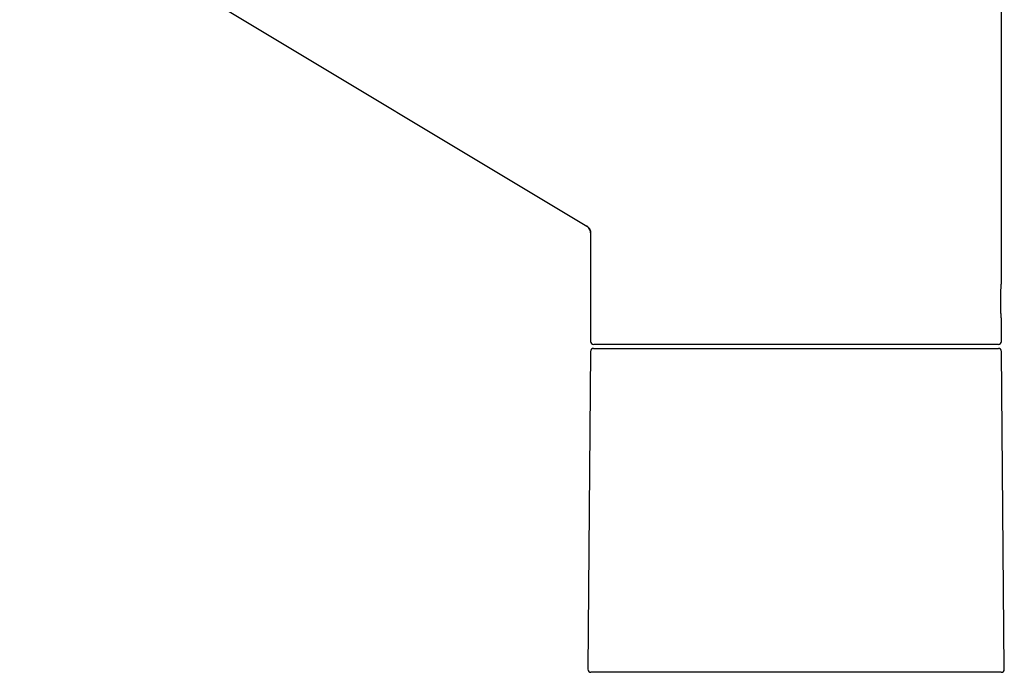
# Model space of a CAD drawing. Header units: millimetres. Extents: x 8 to 757, y 12 to 525.
# Tile 2 of 24: x 154 to 281, y 342 to 426. Entities that reach past the tile are written whole.
import ezdxf

# ---------------------------------------------------------------- set-up
doc = ezdxf.new("R2010")
doc.units = ezdxf.units.MM

msp = doc.modelspace()

# ---------------------------------------------------------------- linework, layer by layer
at = {"color": 7, "linetype": 'Continuous', "lineweight": 30}
for p, q in [((76.28, 490.03), (227.14, 399.39)), ((280.63, 392.2), (280.63, 429.15)), ((227.15, 399.38), (227.14, 399.39)), ((227.17, 399.37), (227.14, 399.39)), ((227.63, 398.53), (227.63, 384.51)), ((280.63, 384.51), (280.63, 387.21)), ((228.02, 383.61), (254.13, 383.61)), ((280.23, 384.11), (228.03, 384.11)), ((254.13, 383.61), (280.23, 383.61)), ((227.62, 383.21), (227.27, 342.21)), ((280.99, 342.21), (280.63, 383.21)), ((280.59, 341.81), (227.67, 341.81))]:
    msp.add_line(p, q, dxfattribs=at)
for centre, radius, start, end in [((226.63, 398.53), 1, 0, 56.2021), ((228.02, 383.21), 0.4, 90, 179.5), ((228.03, 384.51), 0.4, 180, 270), ((280.23, 384.51), 0.4, 270, 0), ((280.23, 383.21), 0.4, 0.5, 90), ((227.67, 342.21), 0.4, 179.5, 270), ((280.59, 342.21), 0.4, 270, 0.5)]:
    msp.add_arc(centre, radius, start, end, dxfattribs=at)
for points, knots in [([(227.15, 399.38), (227.17, 399.37), (227.22, 399.34), (227.28, 399.29), (227.35, 399.23), (227.4, 399.16), (227.46, 399.1), (227.5, 399.02), (227.54, 398.94), (227.57, 398.86), (227.6, 398.78), (227.62, 398.69), (227.63, 398.61), (227.63, 398.56), (227.63, 398.53)], [0, 0, 0, 0, 0.08052, 0.162532, 0.245777, 0.329973, 0.414814, 0.499983, 0.585153, 0.669998, 0.754199, 0.837451, 0.919471, 1, 1, 1, 1]), ([(280.63, 387.21), (280.63, 387.21), (280.63, 387.21), (280.63, 387.22), (280.62, 387.25), (280.62, 387.3), (280.62, 387.35), (280.61, 387.42), (280.61, 387.49), (280.6, 387.57), (280.59, 387.66), (280.59, 387.76), (280.58, 387.87), (280.57, 387.98), (280.56, 388.11), (280.56, 388.24), (280.55, 388.37), (280.54, 388.51), (280.54, 388.66), (280.53, 388.81), (280.53, 388.96), (280.52, 389.12), (280.52, 389.28), (280.52, 389.44), (280.52, 389.62), (280.52, 389.8), (280.52, 390), (280.52, 390.19), (280.53, 390.38), (280.53, 390.57), (280.54, 390.75), (280.55, 390.93), (280.55, 391.1), (280.56, 391.25), (280.57, 391.4), (280.58, 391.54), (280.59, 391.67), (280.6, 391.79), (280.6, 391.89), (280.61, 391.98), (280.62, 392.05), (280.62, 392.12), (280.62, 392.16), (280.63, 392.19), (280.63, 392.2), (280.63, 392.2)], [0, 0, 0, 0, 0.000038, 0.025794, 0.051331, 0.076809, 0.10239, 0.123902, 0.145465, 0.16683, 0.188086, 0.209325, 0.23064, 0.252136, 0.273702, 0.295069, 0.316326, 0.337568, 0.358888, 0.380395, 0.401893, 0.423219, 0.444467, 0.46573, 0.4871, 0.512929, 0.538563, 0.564062, 0.58959, 0.615305, 0.641133, 0.666711, 0.692199, 0.717756, 0.743542, 0.769351, 0.794906, 0.820391, 0.845965, 0.871788, 0.897588, 0.923142, 0.948621, 0.974188, 1, 1, 1, 1])]:
    msp.add_open_spline(points, degree=3, knots=knots, dxfattribs=at)

doc.saveas('drawing.dxf')
